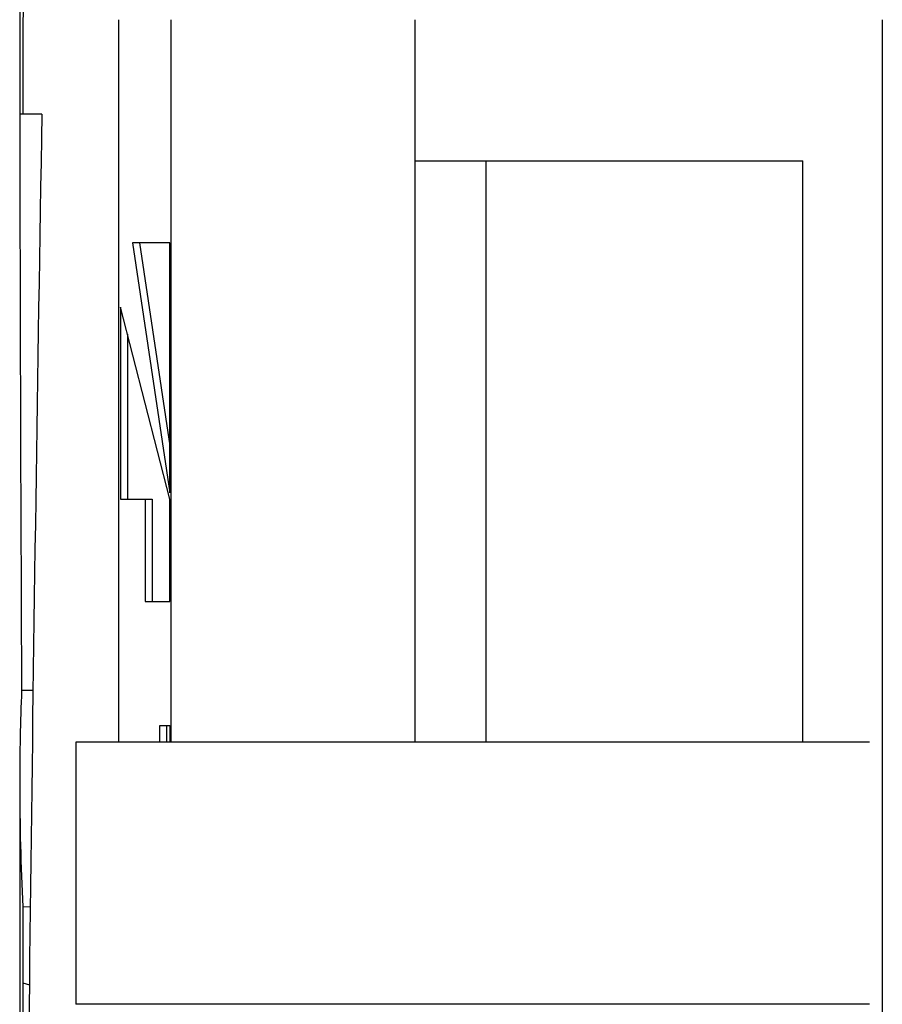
# Model space of a CAD drawing. Extents: x -4168 to 80734, y 199 to 57500.
# Tile 55 of 71: x 23724 to 24086, y 50994 to 51407. Entities that reach past the tile are written whole.
import ezdxf

# ---------------------------------------------------------------- set-up
doc = ezdxf.new("R2010")
doc.units = 0
doc.layers.get('0').update_dxf_attribs({"linetype": 'CONTINUOUS'})

msp = doc.modelspace()

# ---------------------------------------------------------------- linework, layer by layer
at = {"color": 104, "linetype": 'Continuous'}
for p, q in [((23723.62, 51407.48), (23723.62, 51367.78)), ((23724.97, 51407.48), (23724.97, 51367.78)), ((23765.1, 51407.48), (23765.1, 51104.18)), ((23786.97, 51407.48), (23786.97, 51104.18)), ((23889.37, 51407.48), (23889.37, 51104.18)), ((24085.57, 51407.48), (24085.57, 48817.28)), ((23724.97, 51367.78), (23723.62, 51367.78)), ((23732.92, 51367.78), (23724.97, 51367.78)), ((23889.5, 51104.18), (23889.5, 51348.28)), ((23889.5, 51348.28), (24052.26, 51348.28)), ((23919.36, 51104.18), (23919.36, 51348.28)), ((24052.26, 51104.18), (24052.26, 51348.28)), ((23770.95, 51313.76), (23786.65, 51208.91)), ((23786.65, 51313.76), (23770.95, 51313.76)), ((23773.89, 51313.76), (23786.65, 51228.56)), ((23786.65, 51208.91), (23786.65, 51313.76)), ((23786.65, 51206.22), (23765.86, 51286.88)), ((23765.86, 51286.88), (23765.86, 51206.22)), ((23768.81, 51275.46), (23768.81, 51206.22)), ((23765.86, 51206.22), (23776.26, 51206.22)), ((23776.26, 51206.22), (23779.2, 51206.22)), ((23776.26, 51206.22), (23776.26, 51163.21)), ((23779.2, 51206.22), (23779.2, 51163.21)), ((23786.65, 51163.21), (23786.65, 51206.22)), ((23776.26, 51163.21), (23786.65, 51163.21)), ((23724.41, 51125.98), (23729.2, 51125.98)), ((23782.45, 51111.21), (23786.65, 51111.21)), ((23782.45, 51104.18), (23782.45, 51111.21)), ((23785.39, 51104.18), (23785.39, 51111.21)), ((23786.65, 51111.21), (23786.65, 51104.18)), ((23747.17, 51104.18), (23747.17, 50994.18)), ((24080.17, 51104.18), (23747.17, 51104.18)), ((23723.62, 51086.73), (23723.62, 50261.83)), ((23724.97, 51035.09), (23728.04, 51035.21)), ((23724.97, 51035.09), (23724.97, 51003.16)), ((23724.97, 51003.16), (23727.66, 51002.3)), ((24080.17, 50994.18), (23747.17, 50994.18))]:
    msp.add_line(p, q, dxfattribs=at)
for centre, radius, start, end in [((23773.62, 51407.48), 50, 90, 180), ((83516.26, 51433.74), 59792.64, 180.063197, 180.294901), ((24693.95, 51086.77), 970.34, 177.68408, 180.0028), ((24710.29, 51086.83), 986.67, 180.0059, 183.00591), ((84802.21, 50595.73), 61078.6, 179.617799, 179.870817)]:
    msp.add_arc(centre, radius, start, end, dxfattribs=at)
for centre, major_axis, ratio, start_param, end_param in [((23774.57, 51407.48), (0.38, -49.99), 0.99204, 4.061045, 4.704683), ((26471.22, 52838.29), (-554.59, -13124.67), 0.205037, 4.833325, 4.883077)]:
    msp.add_ellipse(centre, major_axis=major_axis, ratio=ratio, start_param=start_param, end_param=end_param, dxfattribs=at)

doc.saveas('drawing.dxf')
